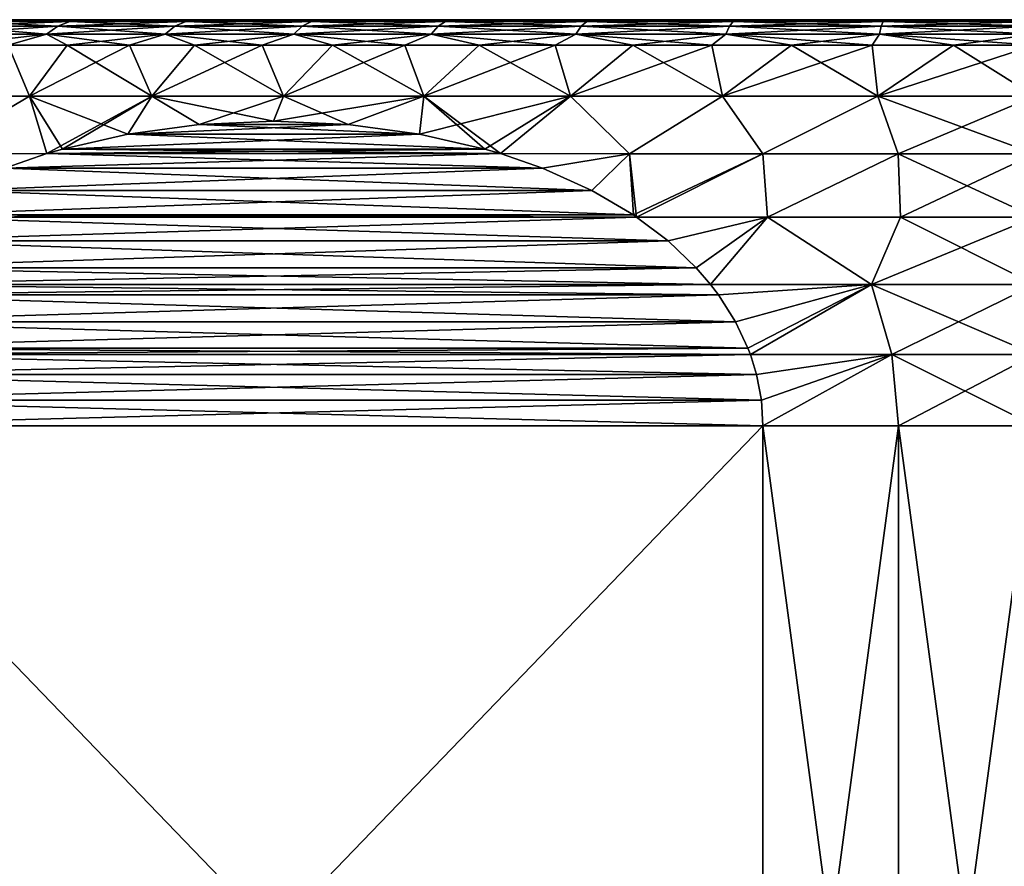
# Model space of a CAD drawing. Header units: metres. Extents: x -109 to 109, y -505 to 40.
# Tile 149 of 256: x -86.5 to -76.8, y 0.66 to 9. Entities that reach past the tile are written whole.
import ezdxf

# ---------------------------------------------------------------- set-up
doc = ezdxf.new("R2010")
doc.units = ezdxf.units.M
doc.layers.add('solid_K244224000C74', color=7, linetype='CONTINUOUS')

msp = doc.modelspace()

# ---------------------------------------------------------------- linework, layer by layer
at = {"layer": 'solid_K244224000C74'}
for points in [[(-86.127434, 8.93535, -10.163555), (-86.239166, 8.856466, -10.281515), (-87.293701, 8.856466, -9.168255)], [(-87.169868, 8.93535, -9.063067), (-86.127434, 8.93535, -10.163555), (-87.293701, 8.856466, -9.168255)], [(-87.169868, 8.93535, 9.063067), (-87.293701, 8.856466, 9.168255), (-86.239166, 8.856466, 10.281515)], [(-86.007759, 8.983721, -10.037217), (-86.127434, 8.93535, -10.163555), (-87.169868, 8.93535, -9.063067)], [(-87.037239, 8.983721, -8.950409), (-86.007759, 8.983721, -10.037217), (-87.169868, 8.93535, -9.063067)], [(-87.037239, 8.983721, 8.950409), (-87.169868, 8.93535, 9.063067), (-86.127434, 8.93535, 10.163555)], [(-86.127434, 8.93535, 10.163555), (-87.169868, 8.93535, 9.063067), (-86.239166, 8.856466, 10.281515)], [(-87.167511, 9, -8.50942), (-87.167511, 9, 8.50942), (-86.147339, 9, 9.650638)], [(-87.037239, 8.983721, 8.950409), (-86.147339, 9, 9.650638), (-87.167511, 9, 8.50942)], [(-86.147339, 9, -9.650638), (-87.167511, 9, -8.50942), (-86.147339, 9, 9.650638)], [(-87.037239, 8.983721, -8.950409), (-87.167511, 9, -8.50942), (-86.147339, 9, -9.650638)], [(-86.007759, 8.983721, 10.037217), (-86.147339, 9, 9.650638), (-87.037239, 8.983721, 8.950409)], [(-87.037239, 8.983721, -8.950409), (-86.147339, 9, -9.650638), (-86.007759, 8.983721, -10.037217)], [(-86.007759, 8.983721, 10.037217), (-87.037239, 8.983721, 8.950409), (-86.127434, 8.93535, 10.163555)], [(-84.972122, 8.93535, -11.144884), (-85.07045, 8.856466, -11.274234), (-86.239166, 8.856466, -10.281515)], [(-86.127434, 8.93535, -10.163555), (-84.972122, 8.93535, -11.144884), (-86.239166, 8.856466, -10.281515)], [(-86.127434, 8.93535, 10.163555), (-86.239166, 8.856466, 10.281515), (-85.07045, 8.856466, 11.274234)], [(-86.147339, 9, -9.650638), (-86.147339, 9, 9.650638), (-85.00576, 9, 10.670435)], [(-86.007759, 8.983721, 10.037217), (-85.00576, 9, 10.670435), (-86.147339, 9, 9.650638)], [(-85.00576, 9, -10.670435), (-86.147339, 9, -9.650638), (-85.00576, 9, 10.670435)], [(-86.007759, 8.983721, -10.037217), (-86.147339, 9, -9.650638), (-85.00576, 9, -10.670435)], [(-84.866806, 8.983721, -11.006348), (-84.972122, 8.93535, -11.144884), (-86.127434, 8.93535, -10.163555)], [(-86.007759, 8.983721, -10.037217), (-84.866806, 8.983721, -11.006348), (-86.127434, 8.93535, -10.163555)], [(-86.007759, 8.983721, 10.037217), (-86.127434, 8.93535, 10.163555), (-84.972122, 8.93535, 11.144884)], [(-84.972122, 8.93535, 11.144884), (-86.127434, 8.93535, 10.163555), (-85.07045, 8.856466, 11.274234)], [(-84.866806, 8.983721, 11.006348), (-85.00576, 9, 10.670435), (-86.007759, 8.983721, 10.037217)], [(-86.007759, 8.983721, -10.037217), (-85.00576, 9, -10.670435), (-84.866806, 8.983721, -11.006348)], [(-84.866806, 8.983721, 11.006348), (-86.007759, 8.983721, 10.037217), (-84.972122, 8.93535, 11.144884)], [(-83.717484, 8.93535, -11.995549), (-83.801247, 8.856466, -12.134772), (-85.07045, 8.856466, -11.274234)], [(-84.972122, 8.93535, -11.144884), (-83.717484, 8.93535, -11.995549), (-85.07045, 8.856466, -11.274234)], [(-84.972122, 8.93535, 11.144884), (-85.07045, 8.856466, 11.274234), (-83.801247, 8.856466, 12.134772)], [(-85.00576, 9, -10.670435), (-85.00576, 9, 10.670435), (-83.757362, 9, 11.555828)], [(-84.866806, 8.983721, 11.006348), (-83.757362, 9, 11.555828), (-85.00576, 9, 10.670435)], [(-83.757362, 9, -11.555828), (-85.00576, 9, -10.670435), (-83.757362, 9, 11.555828)], [(-84.866806, 8.983721, -11.006348), (-85.00576, 9, -10.670435), (-83.757362, 9, -11.555828)], [(-83.627769, 8.983721, -11.846439), (-83.717484, 8.93535, -11.995549), (-84.972122, 8.93535, -11.144884)], [(-84.866806, 8.983721, -11.006348), (-83.627769, 8.983721, -11.846439), (-84.972122, 8.93535, -11.144884)], [(-84.866806, 8.983721, 11.006348), (-84.972122, 8.93535, 11.144884), (-83.717484, 8.93535, 11.995549)], [(-83.717484, 8.93535, 11.995549), (-84.972122, 8.93535, 11.144884), (-83.801247, 8.856466, 12.134772)], [(-83.627769, 8.983721, 11.846439), (-83.757362, 9, 11.555828), (-84.866806, 8.983721, 11.006348)], [(-84.866806, 8.983721, -11.006348), (-83.757362, 9, -11.555828), (-83.627769, 8.983721, -11.846439)], [(-83.627769, 8.983721, 11.846439), (-84.866806, 8.983721, 11.006348), (-83.717484, 8.93535, 11.995549)], [(-82.378227, 8.93535, -12.705578), (-82.446449, 8.856466, -12.853042), (-83.801247, 8.856466, -12.134772)], [(-83.717484, 8.93535, -11.995549), (-82.378227, 8.93535, -12.705578), (-83.801247, 8.856466, -12.134772)], [(-83.717484, 8.93535, 11.995549), (-83.801247, 8.856466, 12.134772), (-82.446449, 8.856466, 12.853042)], [(-83.757362, 9, -11.555828), (-83.757362, 9, 11.555828), (-82.417778, 9, 12.295782)], [(-83.627769, 8.983721, 11.846439), (-82.417778, 9, 12.295782), (-83.757362, 9, 11.555828)], [(-82.417778, 9, -12.295782), (-83.757362, 9, -11.555828), (-82.417778, 9, 12.295782)], [(-83.627769, 8.983721, -11.846439), (-83.757362, 9, -11.555828), (-82.417778, 9, -12.295782)], [(-82.305161, 8.983721, -12.547642), (-82.378227, 8.93535, -12.705578), (-83.717484, 8.93535, -11.995549)], [(-83.627769, 8.983721, -11.846439), (-82.305161, 8.983721, -12.547642), (-83.717484, 8.93535, -11.995549)], [(-83.627769, 8.983721, 11.846439), (-83.717484, 8.93535, 11.995549), (-82.378227, 8.93535, 12.705578)], [(-82.378227, 8.93535, 12.705578), (-83.717484, 8.93535, 11.995549), (-82.446449, 8.856466, 12.853042)], [(-82.305161, 8.983721, 12.547642), (-82.417778, 9, 12.295782), (-83.627769, 8.983721, 11.846439)], [(-83.627769, 8.983721, -11.846439), (-82.417778, 9, -12.295782), (-82.305161, 8.983721, -12.547642)], [(-82.305161, 8.983721, 12.547642), (-83.627769, 8.983721, 11.846439), (-82.378227, 8.93535, 12.705578)], [(-80.970055, 8.93535, -13.266645), (-81.021935, 8.856466, -13.420621), (-82.446449, 8.856466, -12.853042)], [(-82.378227, 8.93535, -12.705578), (-80.970055, 8.93535, -13.266645), (-82.446449, 8.856466, -12.853042)], [(-82.378227, 8.93535, 12.705578), (-82.446449, 8.856466, 12.853042), (-81.021935, 8.856466, 13.420621)], [(-82.417778, 9, -12.295782), (-82.417778, 9, 12.295782), (-81.003578, 9, 12.881148)], [(-82.305161, 8.983721, 12.547642), (-81.003578, 9, 12.881148), (-82.417778, 9, 12.295782)], [(-81.003578, 9, -12.881148), (-82.417778, 9, -12.295782), (-81.003578, 9, 12.881148)], [(-82.305161, 8.983721, -12.547642), (-82.417778, 9, -12.295782), (-81.003578, 9, -12.881148)], [(-80.91449, 8.983721, -13.101735), (-80.970055, 8.93535, -13.266645), (-82.378227, 8.93535, -12.705578)], [(-82.305161, 8.983721, -12.547642), (-80.91449, 8.983721, -13.101735), (-82.378227, 8.93535, -12.705578)], [(-82.305161, 8.983721, 12.547642), (-82.378227, 8.93535, 12.705578), (-80.970055, 8.93535, 13.266645)], [(-80.970055, 8.93535, 13.266645), (-82.378227, 8.93535, 12.705578), (-81.021935, 8.856466, 13.420621)], [(-80.91449, 8.983721, 13.101735), (-81.003578, 9, 12.881148), (-82.305161, 8.983721, 12.547642)], [(-82.305161, 8.983721, -12.547642), (-81.003578, 9, -12.881148), (-80.91449, 8.983721, -13.101735)], [(-80.91449, 8.983721, 13.101735), (-82.305161, 8.983721, 12.547642), (-80.970055, 8.93535, 13.266645)], [(-79.509476, 8.93535, -13.672174), (-79.544403, 8.856466, -13.830856), (-81.021935, 8.856466, -13.420621)], [(-80.970055, 8.93535, -13.266645), (-79.509476, 8.93535, -13.672174), (-81.021935, 8.856466, -13.420621)], [(-80.970055, 8.93535, 13.266645), (-81.021935, 8.856466, 13.420621), (-79.544403, 8.856466, 13.830856)], [(-81.003578, 9, -12.881148), (-81.003578, 9, 12.881148), (-79.532532, 9, 13.304487)], [(-80.91449, 8.983721, 13.101735), (-79.532532, 9, 13.304487), (-81.003578, 9, 12.881148)], [(-79.532532, 9, -13.304487), (-81.003578, 9, -12.881148), (-79.532532, 9, 13.304487)], [(-80.91449, 8.983721, -13.101735), (-81.003578, 9, -12.881148), (-79.532532, 9, -13.304487)], [(-79.472061, 8.983721, -13.502222), (-79.509476, 8.93535, -13.672174), (-80.970055, 8.93535, -13.266645)], [(-80.91449, 8.983721, -13.101735), (-79.472061, 8.983721, -13.502222), (-80.970055, 8.93535, -13.266645)], [(-80.91449, 8.983721, 13.101735), (-80.970055, 8.93535, 13.266645), (-79.509476, 8.93535, 13.672174)], [(-79.509476, 8.93535, 13.672174), (-80.970055, 8.93535, 13.266645), (-79.544403, 8.856466, 13.830856)], [(-79.472061, 8.983721, 13.502222), (-79.532532, 9, 13.304487), (-80.91449, 8.983721, 13.101735)], [(-80.91449, 8.983721, -13.101735), (-79.532532, 9, -13.304487), (-79.472061, 8.983721, -13.502222)], [(-79.472061, 8.983721, 13.502222), (-80.91449, 8.983721, 13.101735), (-79.509476, 8.93535, 13.672174)], [(-78.013611, 8.93535, -13.917408), (-78.031174, 8.856466, -14.078937), (-79.544403, 8.856466, -13.830856)], [(-79.509476, 8.93535, -13.672174), (-78.013611, 8.93535, -13.917408), (-79.544403, 8.856466, -13.830856)], [(-79.509476, 8.93535, 13.672174), (-79.544403, 8.856466, 13.830856), (-78.031174, 8.856466, 14.078937)], [(-79.532532, 9, -13.304487), (-79.532532, 9, 13.304487), (-78.023262, 9, 13.560426)], [(-79.472061, 8.983721, 13.502222), (-78.023262, 9, 13.560426), (-79.532532, 9, 13.304487)], [(-78.023262, 9, -13.560426), (-79.532532, 9, -13.304487), (-78.023262, 9, 13.560426)], [(-79.472061, 8.983721, -13.502222), (-79.532532, 9, -13.304487), (-78.023262, 9, -13.560426)], [(-77.994797, 8.983721, -13.744408), (-78.013611, 8.93535, -13.917408), (-79.509476, 8.93535, -13.672174)], [(-79.472061, 8.983721, -13.502222), (-77.994797, 8.983721, -13.744408), (-79.509476, 8.93535, -13.672174)], [(-79.472061, 8.983721, 13.502222), (-79.509476, 8.93535, 13.672174), (-78.013611, 8.93535, 13.917408)], [(-78.013611, 8.93535, 13.917408), (-79.509476, 8.93535, 13.672174), (-78.031174, 8.856466, 14.078937)], [(-77.994797, 8.983721, 13.744408), (-78.023262, 9, 13.560426), (-79.472061, 8.983721, 13.502222)], [(-79.472061, 8.983721, -13.502222), (-78.023262, 9, -13.560426), (-77.994797, 8.983721, -13.744408)], [(-77.994797, 8.983721, 13.744408), (-79.472061, 8.983721, 13.502222), (-78.013611, 8.93535, 13.917408)], [(-76.5, 8.93535, -13.999474), (-76.5, 8.856466, -14.161955), (-78.031174, 8.856466, -14.078937)], [(-78.013611, 8.93535, -13.917408), (-76.5, 8.93535, -13.999474), (-78.031174, 8.856466, -14.078937)], [(-78.013611, 8.93535, 13.917408), (-78.031174, 8.856466, 14.078937), (-76.5, 8.856466, 14.161955)], [(-78.023262, 9, -13.560426), (-78.023262, 9, 13.560426), (-76.5, 9, 13.645751)], [(-76.5, 8.983721, 13.825454), (-76.5, 9, 13.645751), (-78.023262, 9, 13.560426)], [(-76.5, 9, -13.645751), (-78.023262, 9, -13.560426), (-76.5, 9, 13.645751)], [(-77.994797, 8.983721, 13.744408), (-76.5, 8.983721, 13.825454), (-78.023262, 9, 13.560426)], [(-77.994797, 8.983721, -13.744408), (-78.023262, 9, -13.560426), (-76.5, 9, -13.645751)], [(-77.994797, 8.983721, 13.744408), (-78.013611, 8.93535, 13.917408), (-76.5, 8.93535, 13.999474)], [(-76.5, 8.983721, -13.825454), (-76.5, 8.93535, -13.999474), (-78.013611, 8.93535, -13.917408)], [(-77.994797, 8.983721, -13.744408), (-76.5, 8.983721, -13.825454), (-78.013611, 8.93535, -13.917408)], [(-78.013611, 8.93535, 13.917408), (-76.5, 8.856466, 14.161955), (-76.5, 8.93535, 13.999474)], [(-77.994797, 8.983721, -13.744408), (-76.5, 9, -13.645751), (-76.5, 8.983721, -13.825454)], [(-77.994797, 8.983721, 13.744408), (-76.5, 8.93535, 13.999474), (-76.5, 8.983721, 13.825454)], [(-87.293701, 8.856466, -9.168255), (-86.239166, 8.856466, -10.281515), (-87.168045, 8.75, -9.533546)], [(-86.239166, 8.856466, 10.281515), (-87.293701, 8.856466, 9.168255), (-86.616707, 8.75, 10.116711)], [(-86.239166, 8.856466, -10.281515), (-86.616707, 8.75, -10.116711), (-87.168045, 8.75, -9.533546)], [(-86.239166, 8.856466, -10.281515), (-86.033546, 8.75, -10.668043), (-86.616707, 8.75, -10.116711)], [(-86.239166, 8.856466, 10.281515), (-86.616707, 8.75, 10.116711), (-86.033546, 8.75, 10.668043)], [(-86.239166, 8.856466, -10.281515), (-85.07045, 8.856466, -11.274234), (-86.033546, 8.75, -10.668043)], [(-86.239166, 8.856466, 10.281515), (-86.033546, 8.75, 10.668043), (-85.420387, 8.75, 11.185811)], [(-85.07045, 8.856466, 11.274234), (-86.239166, 8.856466, 10.281515), (-85.420387, 8.75, 11.185811)], [(-85.07045, 8.856466, -11.274234), (-85.420387, 8.75, -11.185811), (-86.033546, 8.75, -10.668043)], [(-85.07045, 8.856466, -11.274234), (-84.77916, 8.75, -11.668384), (-85.420387, 8.75, -11.185811)], [(-85.07045, 8.856466, 11.274234), (-85.420387, 8.75, 11.185811), (-84.77916, 8.75, 11.668384)], [(-85.07045, 8.856466, -11.274234), (-83.801247, 8.856466, -12.134772), (-84.77916, 8.75, -11.668384)], [(-85.07045, 8.856466, 11.274234), (-84.77916, 8.75, 11.668384), (-84.111885, 8.75, 12.114244)], [(-83.801247, 8.856466, 12.134772), (-85.07045, 8.856466, 11.274234), (-84.111885, 8.75, 12.114244)], [(-83.801247, 8.856466, -12.134772), (-84.111885, 8.75, -12.114244), (-84.77916, 8.75, -11.668384)], [(-83.801247, 8.856466, -12.134772), (-83.420654, 8.75, -12.521987), (-84.111885, 8.75, -12.114244)], [(-83.801247, 8.856466, 12.134772), (-84.111885, 8.75, 12.114244), (-83.420654, 8.75, 12.521987)], [(-83.801247, 8.856466, -12.134772), (-82.446449, 8.856466, -12.853042), (-83.420654, 8.75, -12.521987)], [(-83.801247, 8.856466, 12.134772), (-83.420654, 8.75, 12.521987), (-82.707657, 8.75, 12.890332)], [(-82.446449, 8.856466, 12.853042), (-83.801247, 8.856466, 12.134772), (-82.707657, 8.75, 12.890332)], [(-82.446449, 8.856466, -12.853042), (-82.707657, 8.75, -12.890332), (-83.420654, 8.75, -12.521987)], [(-82.446449, 8.856466, -12.853042), (-81.975121, 8.75, -13.21812), (-82.707657, 8.75, -12.890332)], [(-82.446449, 8.856466, 12.853042), (-82.707657, 8.75, 12.890332), (-81.975121, 8.75, 13.21812)], [(-82.446449, 8.856466, -12.853042), (-81.021935, 8.856466, -13.420621), (-81.975121, 8.75, -13.21812)], [(-82.446449, 8.856466, 12.853042), (-81.975121, 8.75, 13.21812), (-81.225365, 8.75, 13.504317)], [(-81.021935, 8.856466, 13.420621), (-82.446449, 8.856466, 12.853042), (-81.225365, 8.75, 13.504317)], [(-81.021935, 8.856466, -13.420621), (-81.225365, 8.75, -13.504317), (-81.975121, 8.75, -13.21812)], [(-81.021935, 8.856466, -13.420621), (-80.460739, 8.75, -13.748026), (-81.225365, 8.75, -13.504317)], [(-81.021935, 8.856466, 13.420621), (-81.225365, 8.75, 13.504317), (-80.460739, 8.75, 13.748026)], [(-81.021935, 8.856466, -13.420621), (-79.544403, 8.856466, -13.830856), (-80.460739, 8.75, -13.748026)], [(-81.021935, 8.856466, 13.420621), (-80.460739, 8.75, 13.748026), (-79.683647, 8.75, 13.948478)], [(-79.544403, 8.856466, 13.830856), (-81.021935, 8.856466, 13.420621), (-79.683647, 8.75, 13.948478)], [(-79.544403, 8.856466, -13.830856), (-79.683647, 8.75, -13.948478), (-80.460739, 8.75, -13.748026)], [(-79.544403, 8.856466, -13.830856), (-78.896545, 8.75, -14.105043), (-79.683647, 8.75, -13.948478)], [(-79.544403, 8.856466, 13.830856), (-79.683647, 8.75, 13.948478), (-78.896545, 8.75, 14.105043)], [(-79.544403, 8.856466, -13.830856), (-78.031174, 8.856466, -14.078937), (-78.896545, 8.75, -14.105043)], [(-79.544403, 8.856466, 13.830856), (-78.896545, 8.75, 14.105043), (-78.101898, 8.75, 14.217229)], [(-78.031174, 8.856466, 14.078937), (-79.544403, 8.856466, 13.830856), (-78.101898, 8.75, 14.217229)], [(-78.031174, 8.856466, -14.078937), (-78.101898, 8.75, -14.217229), (-78.896545, 8.75, -14.105043)], [(-78.031174, 8.856466, -14.078937), (-77.302208, 8.75, -14.284681), (-78.101898, 8.75, -14.217229)], [(-78.031174, 8.856466, 14.078937), (-78.101898, 8.75, 14.217229), (-77.302208, 8.75, 14.284681)], [(-78.031174, 8.856466, -14.078937), (-76.5, 8.856466, -14.161955), (-77.302208, 8.75, -14.284681)], [(-78.031174, 8.856466, 14.078937), (-77.302208, 8.75, 14.284681), (-76.5, 8.75, 14.307189)], [(-76.5, 8.856466, 14.161955), (-78.031174, 8.856466, 14.078937), (-76.5, 8.75, 14.307189)], [(-76.5, 8.856466, -14.161955), (-76.5, 8.75, -14.307189), (-77.302208, 8.75, -14.284681)], [(-86.616707, 8.75, -10.116711), (-86.404793, 8.246708, -11.000389), (-87.500389, 8.246708, -9.904796)], [(-86.616707, 8.75, 10.116711), (-87.500389, 8.246708, 9.904796), (-86.404793, 8.246708, 11.000389)], [(-86.616707, 8.75, -10.116711), (-86.033546, 8.75, -10.668043), (-86.404793, 8.246708, -11.000389)], [(-86.033546, 8.75, 10.668043), (-86.616707, 8.75, 10.116711), (-86.404793, 8.246708, 11.000389)], [(-85.420387, 8.75, -11.185811), (-85.200684, 8.246708, -11.975461), (-86.404793, 8.246708, -11.000389)], [(-86.033546, 8.75, -10.668043), (-85.420387, 8.75, -11.185811), (-86.404793, 8.246708, -11.000389)], [(-86.033546, 8.75, 10.668043), (-86.404793, 8.246708, 11.000389), (-85.200684, 8.246708, 11.975461)], [(-85.420387, 8.75, 11.185811), (-86.033546, 8.75, 10.668043), (-85.200684, 8.246708, 11.975461)], [(-85.420387, 8.75, -11.185811), (-84.77916, 8.75, -11.668384), (-85.200684, 8.246708, -11.975461)], [(-84.77916, 8.75, 11.668384), (-85.420387, 8.75, 11.185811), (-85.200684, 8.246708, 11.975461)], [(-84.111885, 8.75, -12.114244), (-83.901245, 8.246708, -12.819327), (-85.200684, 8.246708, -11.975461)], [(-84.77916, 8.75, -11.668384), (-84.111885, 8.75, -12.114244), (-85.200684, 8.246708, -11.975461)], [(-84.77916, 8.75, 11.668384), (-85.200684, 8.246708, 11.975461), (-83.901245, 8.246708, 12.819327)], [(-84.111885, 8.75, 12.114244), (-84.77916, 8.75, 11.668384), (-83.901245, 8.246708, 12.819327)], [(-84.111885, 8.75, -12.114244), (-83.420654, 8.75, -12.521987), (-83.901245, 8.246708, -12.819327)], [(-83.420654, 8.75, 12.521987), (-84.111885, 8.75, 12.114244), (-83.901245, 8.246708, 12.819327)], [(-82.707657, 8.75, -12.890332), (-82.520714, 8.246708, -13.522742), (-83.901245, 8.246708, -12.819327)], [(-83.420654, 8.75, -12.521987), (-82.707657, 8.75, -12.890332), (-83.901245, 8.246708, -12.819327)], [(-83.420654, 8.75, 12.521987), (-83.901245, 8.246708, 12.819327), (-82.520714, 8.246708, 13.522742)], [(-82.707657, 8.75, 12.890332), (-83.420654, 8.75, 12.521987), (-82.520714, 8.246708, 13.522742)], [(-82.707657, 8.75, -12.890332), (-81.975121, 8.75, -13.21812), (-82.520714, 8.246708, -13.522742)], [(-81.975121, 8.75, 13.21812), (-82.707657, 8.75, 12.890332), (-82.520714, 8.246708, 13.522742)], [(-81.225365, 8.75, -13.504317), (-81.074219, 8.246708, -14.077999), (-82.520714, 8.246708, -13.522742)], [(-81.975121, 8.75, -13.21812), (-81.225365, 8.75, -13.504317), (-82.520714, 8.246708, -13.522742)], [(-81.975121, 8.75, 13.21812), (-82.520714, 8.246708, 13.522742), (-81.074219, 8.246708, 14.077999)], [(-81.225365, 8.75, 13.504317), (-81.975121, 8.75, 13.21812), (-81.074219, 8.246708, 14.077999)], [(-81.225365, 8.75, -13.504317), (-80.460739, 8.75, -13.748026), (-81.074219, 8.246708, -14.077999)], [(-80.460739, 8.75, 13.748026), (-81.225365, 8.75, 13.504317), (-81.074219, 8.246708, 14.077999)], [(-79.683647, 8.75, -13.948478), (-79.577606, 8.246708, -14.479014), (-81.074219, 8.246708, -14.077999)], [(-80.460739, 8.75, -13.748026), (-79.683647, 8.75, -13.948478), (-81.074219, 8.246708, -14.077999)], [(-80.460739, 8.75, 13.748026), (-81.074219, 8.246708, 14.077999), (-79.577606, 8.246708, 14.479014)], [(-79.683647, 8.75, 13.948478), (-80.460739, 8.75, 13.748026), (-79.577606, 8.246708, 14.479014)], [(-79.683647, 8.75, -13.948478), (-78.896545, 8.75, -14.105043), (-79.577606, 8.246708, -14.479014)], [(-78.896545, 8.75, 14.105043), (-79.683647, 8.75, 13.948478), (-79.577606, 8.246708, 14.479014)], [(-78.101898, 8.75, -14.217229), (-78.047279, 8.246708, -14.721395), (-79.577606, 8.246708, -14.479014)], [(-78.896545, 8.75, -14.105043), (-78.101898, 8.75, -14.217229), (-79.577606, 8.246708, -14.479014)], [(-78.896545, 8.75, 14.105043), (-79.577606, 8.246708, 14.479014), (-78.047279, 8.246708, 14.721395)], [(-78.101898, 8.75, 14.217229), (-78.896545, 8.75, 14.105043), (-78.047279, 8.246708, 14.721395)], [(-78.101898, 8.75, -14.217229), (-77.302208, 8.75, -14.284681), (-78.047279, 8.246708, -14.721395)], [(-77.302208, 8.75, 14.284681), (-78.101898, 8.75, 14.217229), (-78.047279, 8.246708, 14.721395)], [(-76.5, 8.75, -14.307189), (-76.5, 8.246708, -14.802485), (-78.047279, 8.246708, -14.721395)], [(-77.302208, 8.75, -14.284681), (-76.5, 8.75, -14.307189), (-78.047279, 8.246708, -14.721395)], [(-77.302208, 8.75, 14.284681), (-78.047279, 8.246708, 14.721395), (-76.5, 8.246708, 14.802485)], [(-76.5, 8.75, 14.307189), (-77.302208, 8.75, 14.284681), (-76.5, 8.246708, 14.802485)], [(-86.404793, 8.246708, 11.000389), (-87.500389, 8.246708, 9.904796), (-87.360329, 7.678064, 10.666409)], [(-87.500389, 8.246708, -9.904796), (-86.404793, 8.246708, -11.000389), (-87.360329, 7.678064, -10.666409)], [(-86.404793, 8.246708, 11.000389), (-87.360329, 7.678064, 10.666409), (-86.234482, 7.681307, 11.700303)], [(-86.404793, 8.246708, -11.000389), (-86.234482, 7.681308, -11.700304), (-87.360329, 7.678064, -10.666409)], [(-86.404793, 8.246708, 11.000389), (-86.234482, 7.681307, 11.700303), (-86.081779, 7.725947, 11.788465)], [(-85.4375, 7.873707, 12.160439), (-86.404793, 8.246708, 11.000389), (-86.081779, 7.725947, 11.788465)], [(-86.404793, 8.246708, -11.000389), (-85.200684, 8.246708, -11.975461), (-86.234482, 7.681308, -11.700304)], [(-85.4375, 7.873707, 12.160439), (-85.200684, 8.246708, 11.975461), (-86.404793, 8.246708, 11.000389)], [(-85.200684, 8.246708, -11.975461), (-86.081772, 7.725948, -11.788468), (-86.234482, 7.681308, -11.700304)], [(-85.200684, 8.246708, -11.975461), (-85.4375, 7.873708, -12.160441), (-86.081772, 7.725948, -11.788468)], [(-85.200684, 8.246708, -11.975461), (-84.733742, 7.967815, -12.566753), (-85.4375, 7.873708, -12.160441)], [(-85.4375, 7.873707, 12.160439), (-84.733749, 7.967814, 12.566751), (-85.200684, 8.246708, 11.975461)], [(-85.200684, 8.246708, -11.975461), (-83.901245, 8.246708, -12.819327), (-84.733742, 7.967815, -12.566753)], [(-83.999985, 8, 12.99039), (-83.901245, 8.246708, 12.819327), (-85.200684, 8.246708, 11.975461)], [(-84.733749, 7.967814, 12.566751), (-83.999985, 8, 12.99039), (-85.200684, 8.246708, 11.975461)], [(-83.901245, 8.246708, -12.819327), (-83.999985, 8, -12.990389), (-84.733742, 7.967815, -12.566753)], [(-82.520714, 8.246708, -13.522742), (-83.266228, 7.967812, -13.414025), (-83.999985, 8, -12.990389)], [(-83.901245, 8.246708, -12.819327), (-82.520714, 8.246708, -13.522742), (-83.999985, 8, -12.990389)], [(-83.999985, 8, 12.99039), (-83.26622, 7.967812, 13.414029), (-83.901245, 8.246708, 12.819327)], [(-83.26622, 7.967812, 13.414029), (-82.520714, 8.246708, 13.522742), (-83.901245, 8.246708, 12.819327)], [(-82.520714, 8.246708, -13.522742), (-82.562477, 7.873703, -13.820334), (-83.266228, 7.967812, -13.414025)], [(-83.26622, 7.967812, 13.414029), (-82.562469, 7.873702, 13.820339), (-82.520714, 8.246708, 13.522742)], [(-81.074219, 8.246708, -14.077999), (-81.918213, 7.725945, -14.192301), (-82.562477, 7.873703, -13.820334)], [(-82.520714, 8.246708, -13.522742), (-81.074219, 8.246708, -14.077999), (-82.562477, 7.873703, -13.820334)], [(-82.562469, 7.873702, 13.820339), (-81.918205, 7.725944, 14.192305), (-82.520714, 8.246708, 13.522742)], [(-81.765518, 7.681307, 14.280459), (-81.074219, 8.246708, 14.077999), (-82.520714, 8.246708, 13.522742)], [(-81.918205, 7.725944, 14.192305), (-81.765518, 7.681307, 14.280459), (-82.520714, 8.246708, 13.522742)], [(-81.074219, 8.246708, -14.077999), (-81.765518, 7.681307, -14.280458), (-81.918213, 7.725945, -14.192301)], [(-81.074219, 8.246708, -14.077999), (-80.493195, 7.678064, -14.689225), (-81.765518, 7.681307, -14.280458)], [(-81.765518, 7.681307, 14.280459), (-80.493195, 7.678064, 14.689225), (-81.074219, 8.246708, 14.077999)], [(-81.074219, 8.246708, -14.077999), (-79.577606, 8.246708, -14.479014), (-80.493195, 7.678064, -14.689225)], [(-80.493195, 7.678064, 14.689225), (-79.577606, 8.246708, 14.479014), (-81.074219, 8.246708, 14.077999)], [(-79.577606, 8.246708, -14.479014), (-79.179611, 7.678064, -14.984613), (-80.493195, 7.678064, -14.689225)], [(-80.493195, 7.678064, 14.689225), (-79.179611, 7.678064, 14.984613), (-79.577606, 8.246708, 14.479014)], [(-79.577606, 8.246708, -14.479014), (-78.047279, 8.246708, -14.721395), (-79.179611, 7.678064, -14.984613)], [(-79.179611, 7.678064, 14.984613), (-78.047279, 8.246708, 14.721395), (-79.577606, 8.246708, 14.479014)], [(-78.047279, 8.246708, -14.721395), (-77.84507, 7.678064, -15.162775), (-79.179611, 7.678064, -14.984613)], [(-79.179611, 7.678064, 14.984613), (-77.84507, 7.678064, 15.162775), (-78.047279, 8.246708, 14.721395)], [(-78.047279, 8.246708, -14.721395), (-76.5, 8.246708, -14.802485), (-77.84507, 7.678064, -15.162775)], [(-76.5, 7.678064, 15.222318), (-76.5, 8.246708, 14.802485), (-78.047279, 8.246708, 14.721395)], [(-77.84507, 7.678064, 15.162775), (-76.5, 7.678064, 15.222318), (-78.047279, 8.246708, 14.721395)], [(-76.5, 8.246708, -14.802485), (-76.5, 7.678064, -15.222318), (-77.84507, 7.678064, -15.162775)], [(-82.562477, 7.873703, -13.820334), (-85.4375, 7.873708, -12.160441), (-84.733742, 7.967815, -12.566753)], [(-85.4375, 7.873707, 12.160439), (-83.26622, 7.967812, 13.414029), (-84.733749, 7.967814, 12.566751)], [(-85.4375, 7.873707, 12.160439), (-82.562469, 7.873702, 13.820339), (-83.26622, 7.967812, 13.414029)], [(-84.733749, 7.967814, 12.566751), (-83.26622, 7.967812, 13.414029), (-83.999985, 8, 12.99039)], [(-83.266228, 7.967812, -13.414025), (-84.733742, 7.967815, -12.566753), (-83.999985, 8, -12.990389)], [(-82.562477, 7.873703, -13.820334), (-84.733742, 7.967815, -12.566753), (-83.266228, 7.967812, -13.414025)], [(-85.4375, 7.873707, 12.160439), (-86.081779, 7.725947, 11.788465), (-82.562469, 7.873702, 13.820339)], [(-82.562469, 7.873702, 13.820339), (-86.081779, 7.725947, 11.788465), (-81.918205, 7.725944, 14.192305)], [(-81.918213, 7.725945, -14.192301), (-86.081772, 7.725948, -11.788468), (-85.4375, 7.873708, -12.160441)], [(-81.918213, 7.725945, -14.192301), (-85.4375, 7.873708, -12.160441), (-82.562477, 7.873703, -13.820334)], [(-86.648293, 7.536819, -11.461388), (-87.360329, 7.678064, -10.666409), (-86.234482, 7.681308, -11.700304)], [(-86.648293, 7.536819, 11.461387), (-86.234482, 7.681307, 11.700303), (-87.360329, 7.678064, 10.666409)], [(-81.3517, 7.536818, -14.519378), (-86.648293, 7.536819, -11.461388), (-86.234482, 7.681308, -11.700304)], [(-81.765518, 7.681307, 14.280459), (-86.234482, 7.681307, 11.700303), (-86.648293, 7.536819, 11.461387)], [(-81.3517, 7.536818, 14.519378), (-81.765518, 7.681307, 14.280459), (-86.648293, 7.536819, 11.461387)], [(-81.765518, 7.681307, -14.280458), (-86.234482, 7.681308, -11.700304), (-86.081772, 7.725948, -11.788468)], [(-81.918205, 7.725944, 14.192305), (-86.081779, 7.725947, 11.788465), (-86.234482, 7.681307, 11.700303)], [(-81.918205, 7.725944, 14.192305), (-86.234482, 7.681307, 11.700303), (-81.765518, 7.681307, 14.280459)], [(-81.3517, 7.536818, -14.519378), (-86.234482, 7.681308, -11.700304), (-81.765518, 7.681307, -14.280458)], [(-81.765518, 7.681307, -14.280458), (-86.081772, 7.725948, -11.788468), (-81.918213, 7.725945, -14.192301)], [(-81.3517, 7.536818, -14.519378), (-81.765518, 7.681307, -14.280458), (-80.493195, 7.678064, -14.689225)], [(-81.3517, 7.536818, 14.519378), (-80.493195, 7.678064, 14.689225), (-81.765518, 7.681307, 14.280459)], [(-80.865646, 7.317451, -14.800002), (-81.3517, 7.536818, -14.519378), (-80.493195, 7.678064, -14.689225)], [(-80.865646, 7.317452, 14.8), (-80.493195, 7.678064, 14.689225), (-81.3517, 7.536818, 14.519378)], [(-80.865646, 7.317451, -14.800002), (-80.493195, 7.678064, -14.689225), (-80.454849, 7.076167, -15.037174)], [(-80.865646, 7.317452, 14.8), (-80.454857, 7.07617, 15.037171), (-80.493195, 7.678064, 14.689225)], [(-80.454849, 7.076167, -15.037174), (-80.493195, 7.678064, -14.689225), (-79.179611, 7.678064, -14.984613)], [(-80.425072, 7.056067, 15.054368), (-79.179611, 7.678064, 14.984613), (-80.493195, 7.678064, 14.689225)], [(-80.454857, 7.07617, 15.037171), (-80.425072, 7.056067, 15.054368), (-80.493195, 7.678064, 14.689225)], [(-80.454849, 7.076167, -15.037174), (-79.179611, 7.678064, -14.984613), (-80.425072, 7.056067, -15.054368)], [(-80.425072, 7.056067, -15.054368), (-79.179611, 7.678064, -14.984613), (-79.134499, 7.055901, -15.333089)], [(-80.425072, 7.056067, 15.054368), (-79.134499, 7.055901, 15.333089), (-79.179611, 7.678064, 14.984613)], [(-79.134499, 7.055901, -15.333089), (-79.179611, 7.678064, -14.984613), (-77.84507, 7.678064, -15.162775)], [(-79.134499, 7.055901, 15.333089), (-77.84507, 7.678064, 15.162775), (-79.179611, 7.678064, 14.984613)], [(-79.134499, 7.055901, -15.333089), (-77.84507, 7.678064, -15.162775), (-77.822029, 7.055901, -15.501498)], [(-79.134499, 7.055901, 15.333089), (-77.822029, 7.055901, 15.501498), (-77.84507, 7.678064, 15.162775)], [(-77.822029, 7.055901, -15.501498), (-77.84507, 7.678064, -15.162775), (-76.5, 7.678064, -15.222318)], [(-76.5, 7.055901, 15.557771), (-76.5, 7.678064, 15.222318), (-77.84507, 7.678064, 15.162775)], [(-77.822029, 7.055901, 15.501498), (-76.5, 7.055901, 15.557771), (-77.84507, 7.678064, 15.162775)], [(-77.822029, 7.055901, -15.501498), (-76.5, 7.678064, -15.222318), (-76.5, 7.055901, -15.557771)], [(-81.3517, 7.536818, 14.519378), (-86.648293, 7.536819, 11.461387), (-87.134354, 7.317453, 11.180762)], [(-80.865646, 7.317451, -14.800002), (-87.134354, 7.317451, -11.180761), (-86.648293, 7.536819, -11.461388)], [(-80.865646, 7.317452, 14.8), (-81.3517, 7.536818, 14.519378), (-87.134354, 7.317453, 11.180762)], [(-80.865646, 7.317451, -14.800002), (-86.648293, 7.536819, -11.461388), (-81.3517, 7.536818, -14.519378)], [(-80.454849, 7.076167, -15.037174), (-87.545151, 7.076167, -10.943588), (-87.134354, 7.317451, -11.180761)], [(-80.865646, 7.317452, 14.8), (-87.134354, 7.317453, 11.180762), (-87.545143, 7.07617, 10.943591)], [(-80.865646, 7.317452, 14.8), (-87.545143, 7.07617, 10.943591), (-80.454857, 7.07617, 15.037171)], [(-80.865646, 7.317451, -14.800002), (-80.454849, 7.076167, -15.037174), (-87.134354, 7.317451, -11.180761)], [(-80.113174, 6.819865, -15.23444), (-87.886826, 6.819865, -10.746323), (-87.574928, 7.056067, -10.926394)], [(-80.425072, 7.056067, 15.054368), (-87.574928, 7.056067, 10.926394), (-87.886818, 6.81987, 10.746325)], [(-80.113182, 6.81987, 15.234436), (-80.425072, 7.056067, 15.054368), (-87.886818, 6.81987, 10.746325)], [(-80.454857, 7.07617, 15.037171), (-87.545143, 7.07617, 10.943591), (-87.574928, 7.056067, 10.926394)], [(-80.454857, 7.07617, 15.037171), (-87.574928, 7.056067, 10.926394), (-80.425072, 7.056067, 15.054368)], [(-80.425072, 7.056067, -15.054368), (-87.574928, 7.056067, -10.926394), (-87.545151, 7.076167, -10.943588)], [(-80.113174, 6.819865, -15.23444), (-87.574928, 7.056067, -10.926394), (-80.425072, 7.056067, -15.054368)], [(-80.454849, 7.076167, -15.037174), (-80.425072, 7.056067, -15.054368), (-87.545151, 7.076167, -10.943588)], [(-80.113182, 6.81987, 15.234436), (-79.134499, 7.055901, 15.333089), (-80.425072, 7.056067, 15.054368)], [(-80.113174, 6.819865, -15.23444), (-80.425072, 7.056067, -15.054368), (-79.134499, 7.055901, -15.333089)], [(-79.835312, 6.55519, 15.394865), (-79.134499, 7.055901, 15.333089), (-80.113182, 6.81987, 15.234436)], [(-80.113174, 6.819865, -15.23444), (-79.134499, 7.055901, -15.333089), (-79.835304, 6.555184, -15.394868)], [(-79.835312, 6.55519, 15.394865), (-79.694702, 6.391925, 15.476045), (-79.134499, 7.055901, 15.333089)], [(-79.134499, 7.055901, -15.333089), (-79.694702, 6.391925, -15.476045), (-79.835304, 6.555184, -15.394868)], [(-79.694702, 6.391925, 15.476045), (-78.109314, 6.392651, 15.719976), (-79.134499, 7.055901, 15.333089)], [(-79.134499, 7.055901, -15.333089), (-78.109314, 6.392651, -15.719976), (-79.694702, 6.391925, -15.476045)], [(-78.109314, 6.392651, 15.719976), (-77.822029, 7.055901, 15.501498), (-79.134499, 7.055901, 15.333089)], [(-79.134499, 7.055901, -15.333089), (-77.822029, 7.055901, -15.501498), (-78.109314, 6.392651, -15.719976)], [(-78.109314, 6.392651, 15.719976), (-76.5, 6.392651, 15.802137), (-77.822029, 7.055901, 15.501498)], [(-76.5, 7.055901, -15.557771), (-76.5, 6.392651, -15.802137), (-78.109314, 6.392651, -15.719976)], [(-77.822029, 7.055901, -15.501498), (-76.5, 7.055901, -15.557771), (-78.109314, 6.392651, -15.719976)], [(-76.5, 6.392651, 15.802137), (-76.5, 7.055901, 15.557771), (-77.822029, 7.055901, 15.501498)], [(-79.835304, 6.555184, -15.394868), (-88.164696, 6.555184, -10.585895), (-87.886826, 6.819865, -10.746323)], [(-80.113182, 6.81987, 15.234436), (-87.886818, 6.81987, 10.746325), (-88.164688, 6.55519, 10.585897)], [(-79.835312, 6.55519, 15.394865), (-80.113182, 6.81987, 15.234436), (-88.164688, 6.55519, 10.585897)], [(-80.113174, 6.819865, -15.23444), (-79.835304, 6.555184, -15.394868), (-87.886826, 6.819865, -10.746323)], [(-79.835312, 6.55519, 15.394865), (-88.164688, 6.55519, 10.585897), (-88.305298, 6.391925, 10.504717)], [(-79.835312, 6.55519, 15.394865), (-88.305298, 6.391925, 10.504717), (-79.694702, 6.391925, 15.476045)], [(-79.694702, 6.391925, -15.476045), (-88.305298, 6.391925, -10.504717), (-88.164696, 6.555184, -10.585895)], [(-79.835304, 6.555184, -15.394868), (-79.694702, 6.391925, -15.476045), (-88.164696, 6.555184, -10.585895)], [(-79.615807, 6.288305, -15.521595), (-88.384193, 6.288305, -10.459167), (-88.305298, 6.391925, -10.504717)], [(-79.694702, 6.391925, 15.476045), (-88.305298, 6.391925, 10.504717), (-88.384186, 6.28831, 10.459169)], [(-79.615814, 6.28831, 15.521593), (-79.694702, 6.391925, 15.476045), (-88.384186, 6.28831, 10.459169)], [(-79.615807, 6.288305, -15.521595), (-88.305298, 6.391925, -10.504717), (-79.694702, 6.391925, -15.476045)], [(-79.615814, 6.28831, 15.521593), (-78.109314, 6.392651, 15.719976), (-79.694702, 6.391925, 15.476045)], [(-79.615807, 6.288305, -15.521595), (-79.694702, 6.391925, -15.476045), (-78.109314, 6.392651, -15.719976)], [(-79.448288, 6.023678, 15.618314), (-78.109314, 6.392651, 15.719976), (-79.615814, 6.28831, 15.521593)], [(-79.448288, 6.023674, -15.618315), (-79.615807, 6.288305, -15.521595), (-78.109314, 6.392651, -15.719976)], [(-79.448288, 6.023678, 15.618314), (-79.325783, 5.762971, 15.689044), (-78.109314, 6.392651, 15.719976)], [(-79.448288, 6.023674, -15.618315), (-78.109314, 6.392651, -15.719976), (-79.325775, 5.762968, -15.689044)], [(-79.325783, 5.762971, 15.689044), (-79.302444, 5.701087, 15.702516), (-78.109314, 6.392651, 15.719976)], [(-78.109314, 6.392651, -15.719976), (-79.302444, 5.701087, -15.702516), (-79.325775, 5.762968, -15.689044)], [(-79.302444, 5.701087, 15.702516), (-77.908516, 5.701569, 15.888224), (-78.109314, 6.392651, 15.719976)], [(-78.109314, 6.392651, -15.719976), (-77.908516, 5.701569, -15.888224), (-79.302444, 5.701087, -15.702516)], [(-76.5, 5.701569, 15.950536), (-76.5, 6.392651, 15.802137), (-78.109314, 6.392651, 15.719976)], [(-77.908516, 5.701569, 15.888224), (-76.5, 5.701569, 15.950536), (-78.109314, 6.392651, 15.719976)], [(-78.109314, 6.392651, -15.719976), (-76.5, 6.392651, -15.802137), (-77.908516, 5.701569, -15.888224)], [(-76.5, 6.392651, -15.802137), (-76.5, 5.701569, -15.950536), (-77.908516, 5.701569, -15.888224)], [(-79.615814, 6.28831, 15.521593), (-88.384186, 6.28831, 10.459169), (-88.551712, 6.023678, 10.362449)], [(-79.448288, 6.023678, 15.618314), (-79.615814, 6.28831, 15.521593), (-88.551712, 6.023678, 10.362449)], [(-79.448288, 6.023674, -15.618315), (-88.551712, 6.023674, -10.362447), (-88.384193, 6.288305, -10.459167)], [(-79.448288, 6.023674, -15.618315), (-88.384193, 6.288305, -10.459167), (-79.615807, 6.288305, -15.521595)], [(-79.325775, 5.762968, -15.689044), (-88.674225, 5.762967, -10.291718), (-88.551712, 6.023674, -10.362447)], [(-79.448288, 6.023678, 15.618314), (-88.551712, 6.023678, 10.362449), (-88.674217, 5.762971, 10.291718)], [(-79.448288, 6.023678, 15.618314), (-88.674217, 5.762971, 10.291718), (-79.325783, 5.762971, 15.689044)], [(-79.448288, 6.023674, -15.618315), (-79.325775, 5.762968, -15.689044), (-88.551712, 6.023674, -10.362447)], [(-79.325783, 5.762971, 15.689044), (-88.674217, 5.762971, 10.291718), (-88.697556, 5.701087, 10.278246)], [(-79.325783, 5.762971, 15.689044), (-88.697556, 5.701087, 10.278246), (-79.302444, 5.701087, 15.702516)], [(-79.302444, 5.701087, -15.702516), (-88.697556, 5.701087, -10.278246), (-88.674225, 5.762967, -10.291718)], [(-79.325775, 5.762968, -15.689044), (-79.302444, 5.701087, -15.702516), (-88.674225, 5.762967, -10.291718)], [(-79.302444, 5.701087, 15.702516), (-88.697556, 5.701087, 10.278246), (-88.757652, 5.505961, 10.243551)], [(-79.242348, 5.505961, 15.737211), (-79.302444, 5.701087, 15.702516), (-88.757652, 5.505961, 10.243551)], [(-79.242348, 5.505959, -15.737211), (-88.757652, 5.505959, -10.24355), (-88.697556, 5.701087, -10.278246)], [(-79.242348, 5.505959, -15.737211), (-88.697556, 5.701087, -10.278246), (-79.302444, 5.701087, -15.702516)], [(-79.242348, 5.505961, 15.737211), (-77.908516, 5.701569, 15.888224), (-79.302444, 5.701087, 15.702516)], [(-79.242348, 5.505959, -15.737211), (-79.302444, 5.701087, -15.702516), (-77.908516, 5.701569, -15.888224)], [(-79.194046, 5.252434, 15.7651), (-77.908516, 5.701569, 15.888224), (-79.242348, 5.505961, 15.737211)], [(-79.194046, 5.252432, -15.7651), (-79.242348, 5.505959, -15.737211), (-77.908516, 5.701569, -15.888224)], [(-79.194046, 5.252434, 15.7651), (-79.178177, 5, 15.774263), (-77.908516, 5.701569, 15.888224)], [(-79.194046, 5.252432, -15.7651), (-77.908516, 5.701569, -15.888224), (-79.178177, 5, -15.774263)], [(-79.178177, 5, 15.774263), (-77.843834, 5, 15.943466), (-77.908516, 5.701569, 15.888224)], [(-77.908516, 5.701569, -15.888224), (-77.843834, 5, -15.943466), (-79.178177, 5, -15.774263)], [(-76.5, 5, 16), (-76.5, 5.701569, 15.950536), (-77.908516, 5.701569, 15.888224)], [(-77.843834, 5, 15.943466), (-76.5, 5, 16), (-77.908516, 5.701569, 15.888224)], [(-77.908516, 5.701569, -15.888224), (-76.5, 5.701569, -15.950536), (-77.843834, 5, -15.943466)], [(-76.5, 5.701569, -15.950536), (-76.5, 5, -16), (-77.843834, 5, -15.943466)], [(-79.242348, 5.505961, 15.737211), (-88.757652, 5.505961, 10.243551), (-88.805954, 5.252434, 10.215663)], [(-79.194046, 5.252434, 15.7651), (-79.242348, 5.505961, 15.737211), (-88.805954, 5.252434, 10.215663)], [(-79.194046, 5.252432, -15.7651), (-88.805954, 5.252432, -10.215662), (-88.757652, 5.505959, -10.24355)], [(-79.194046, 5.252432, -15.7651), (-88.757652, 5.505959, -10.24355), (-79.242348, 5.505959, -15.737211)], [(-79.194046, 5.252434, 15.7651), (-88.805954, 5.252434, 10.215663), (-88.821823, 5, 10.206499)], [(-79.194046, 5.252434, 15.7651), (-88.821823, 5, 10.206499), (-79.178177, 5, 15.774263)], [(-79.178177, 5, -15.774263), (-88.821823, 5, -10.206499), (-88.805954, 5.252432, -10.215662)], [(-79.194046, 5.252432, -15.7651), (-79.178177, 5, -15.774263), (-88.805954, 5.252432, -10.215662)], [(-88.821823, -5, 10.206499), (-79.178177, 5, 15.774263), (-88.821823, 5, 10.206499)], [(-88.821823, -5, 10.206499), (-79.178177, -5, 15.774263), (-79.178177, 5, 15.774263)], [(-79.178177, -5, -15.774263), (-88.821823, 5, -10.206499), (-79.178177, 5, -15.774263)], [(-88.821823, -5, -10.206499), (-88.821823, 5, -10.206499), (-79.178177, -5, -15.774263)], [(-77.843834, -5, 15.943466), (-77.843834, 5, 15.943466), (-79.178177, 5, 15.774263)], [(-77.843834, -5, 15.943466), (-79.178177, 5, 15.774263), (-79.178177, -5, 15.774263)], [(-79.178177, -5, -15.774263), (-79.178177, 5, -15.774263), (-77.843834, 5, -15.943466)], [(-79.178177, -5, -15.774263), (-77.843834, 5, -15.943466), (-77.843834, -5, -15.943466)], [(-76.5, -5, 16), (-76.5, 5, 16), (-77.843834, 5, 15.943466)], [(-76.5, -5, 16), (-77.843834, 5, 15.943466), (-77.843834, -5, 15.943466)], [(-77.843834, -5, -15.943466), (-77.843834, 5, -15.943466), (-76.5, 5, -16)], [(-77.843834, -5, -15.943466), (-76.5, 5, -16), (-76.5, -5, -16)]]:
    msp.add_3dface(points, dxfattribs=at)

doc.saveas('drawing.dxf')
